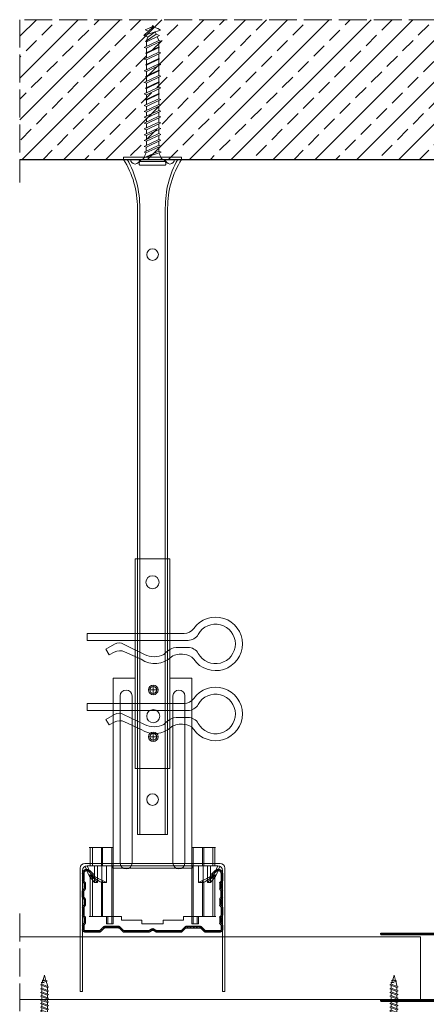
# Model space of a CAD drawing. Header units: millimetres. Extents: x -641 to 2681, y 417 to 2915.
# Tile 5 of 18: x 771 to 945, y 800 to 1223. Entities that reach past the tile are written whole.
import ezdxf

# ---------------------------------------------------------------- set-up
doc = ezdxf.new("R2010")
doc.units = ezdxf.units.MM
doc.linetypes.add('ACAD_ISO02W100', pattern=[15, 12, -3])
for name, color, linetype, lineweight in [('_RIGIPS AKCESORIA', 7, 'Continuous', 18), ('_RIGIPS PROFIL', 7, 'Continuous', 18), ('KRESKOWANIE', 7, 'Continuous', 9), ('PRZERYWANA', 7, 'ACAD_ISO02W100', 9)]:
    doc.layers.add(name, color=color, linetype=linetype, lineweight=lineweight)

# ---------------------------------------------------------------- blocks, each defined once
blk = doc.blocks.new('TN 25')
at = {"layer": '_RIGIPS AKCESORIA'}
for p, q in [((0, -0.84), (0, 7.16)), ((0, 7.16), (0.46, 7.16)), ((0.46, 4.78), (0, 4.78)), ((0.46, 7.16), (0.46, 4.78)), ((3.02, 4.46), (8.47, 4.46)), ((7.12, 4.46), (7.12, 3.18)), ((8.03, 2.01), (7.12, 4.46)), ((8.47, 4.46), (8.79, 5)), ((9.61, 1.51), (8.47, 4.46)), ((8.79, 5), (9.93, 2.01)), ((9, 4.46), (10.1, 4.46)), ((10.1, 4.46), (10.41, 5)), ((11.23, 1.51), (10.1, 4.46)), ((10.41, 5), (11.56, 2.01)), ((10.62, 4.46), (11.67, 4.46)), ((11.67, 4.46), (11.99, 5)), ((12.81, 1.51), (11.67, 4.46)), ((11.99, 5), (13.14, 2.01)), ((12.2, 4.46), (13.21, 4.46)), ((13.21, 4.46), (13.52, 5)), ((14.34, 1.51), (13.21, 4.46)), ((13.52, 5), (14.67, 2.01)), ((13.73, 4.46), (14.8, 4.46)), ((14.8, 4.46), (15.12, 5)), ((15.94, 1.51), (14.8, 4.46)), ((15.12, 5), (16.26, 2.01)), ((15.33, 4.46), (16.42, 4.46)), ((16.42, 4.46), (16.73, 5)), ((17.55, 1.51), (16.42, 4.46)), ((16.73, 5), (17.88, 2.01)), ((16.94, 4.46), (17.99, 4.46)), ((17.99, 4.46), (18.31, 5)), ((19.13, 1.51), (17.99, 4.46)), ((18.31, 5), (19.45, 2.01)), ((18.52, 4.46), (19.68, 4.46)), ((19.68, 4.46), (20, 5)), ((20.82, 1.51), (19.68, 4.46)), ((20, 5), (21.14, 2.01)), ((20.21, 4.46), (20.7, 4.46)), ((20.7, 4.46), (22.28, 3.98)), ((22.28, 3.98), (22.56, 4.37)), ((22.56, 4.37), (23.03, 2.71)), ((0, 3.5), (1.77, 3.5)), ((0, 2.83), (1.77, 2.83)), ((0.46, 1.64), (0, 1.64)), ((0.46, -0.84), (0.46, 1.64)), ((1.77, 3.5), (1.77, 4.2)), ((1.77, 2.83), (1.77, 2.18)), ((7.49, 2.01), (3.55, 2.01)), ((7.12, 3.18), (7.65, 1.53)), ((7.65, 1.53), (8.03, 2.01)), ((9.41, 2.01), (8.03, 2.01)), ((9.93, 2.01), (9.61, 1.51)), ((11.04, 2.01), (9.93, 2.01)), ((11.56, 2.01), (11.23, 1.51)), ((12.61, 2.01), (11.56, 2.01)), ((13.14, 2.01), (12.81, 1.51)), ((14.15, 2.01), (13.14, 2.01)), ((14.67, 2.01), (14.34, 1.51)), ((15.74, 2.01), (14.67, 2.01)), ((16.26, 2.01), (15.94, 1.51)), ((17.36, 2.01), (16.26, 2.01)), ((17.88, 2.01), (17.55, 1.51)), ((18.93, 2.01), (17.88, 2.01)), ((19.45, 2.01), (19.13, 1.51)), ((19.45, 2.01), (20.62, 2.01)), ((21.14, 2.01), (20.82, 1.51)), ((21.14, 2.01), (21.81, 2.12)), ((21.85, 1.83), (21.67, 3.28)), ((21.67, 3.28), (22.14, 2.4)), ((22.14, 2.4), (21.85, 1.83)), ((22.7, 2.36), (22.14, 2.4)), ((22.7, 2.36), (22.28, 3.98)), ((23.03, 2.71), (22.7, 2.36)), ((22.71, 3.85), (25, 3.24)), ((25, 3.24), (23.03, 2.71)), ((0, -0.84), (0.46, -0.84))]:
    blk.add_line(p, q, dxfattribs=at)
for centre, major_axis, ratio, start_param, end_param in [((3.09, 7.67), (0.17, 3.2), 0.826134, 1.773653, 3.180586), ((-0.04, 0.9), (0, 3.93), 0.848176, -0.720942, -0.151112), ((3.37, -1.57), (0.28, 3.57), 0.832181, 0.035984, 1.430787), ((-2.73, 15.91), (0, 14.76), 0.848176, 3.399396, 3.475072), ((0.59, 4.62), (0, 2.81), 0.848176, 3.475072, 3.862535), ((1.66, 3.18), (0, 0.895), 0.848176, -1.552777, -0.720942), ((1.66, 3.18), (0, 0.895), 0.848176, 3.862535, 4.730408)]:
    blk.add_ellipse(centre, major_axis=major_axis, ratio=ratio, start_param=start_param, end_param=end_param, dxfattribs=at)
blk = doc.blocks.new('CD 60 ULTRASTIL')
h = blk.add_hatch()
h.set_pattern_fill('ANSI31', color=256, scale=0.3, style=0)
h.paths.add_polyline_path([(542.88, 684.5, -0.302776), (543.49, 684.5), (544.54, 683.79, 0.148069), (544.85, 683.7), (555.42, 683.7, 0.198912), (555.81, 683.86), (557.38, 685.44, -0.198912), (557.77, 685.6), (563.59, 685.6, -0.198912), (563.98, 685.44), (565.55, 683.86, 0.198912), (565.94, 683.7), (572.18, 683.7, 0.414214), (573.18, 684.7), (573.18, 686.74, 0.198912), (573.02, 687.12), (572.74, 687.4, -0.198912), (572.58, 687.79), (572.58, 689.87, -0.198912), (572.74, 690.26), (573.02, 690.54, 0.198912), (573.18, 690.93), (573.18, 694.47, 0.198912), (573.02, 694.86), (572.74, 695.14, -0.198912), (572.58, 695.53), (572.58, 697.61, -0.198912), (572.74, 698), (573.02, 698.28, 0.198912), (573.18, 698.67), (573.18, 701.47, 0.198912), (573.02, 701.86), (572.74, 702.14, -0.198912), (572.58, 702.53), (572.58, 704.61, -0.198912), (572.74, 705), (573.02, 705.28, 0.198912), (573.18, 705.67), (573.18, 708.9, 0.666128), (570.12, 710.18), (568.55, 708.63), (568.93, 708.24), (570.5, 709.79, -0.666128), (572.63, 708.9), (572.63, 705.9, -0.198912), (572.47, 705.51), (572.19, 705.23, 0.198912), (572.03, 704.84), (572.03, 702.3, 0.198912), (572.19, 701.91), (572.47, 701.63, -0.198912), (572.63, 701.25), (572.63, 698.9, -0.198912), (572.47, 698.51), (572.19, 698.23, 0.198912), (572.03, 697.84), (572.03, 695.3, 0.198912), (572.19, 694.91), (572.47, 694.63, -0.198912), (572.63, 694.25), (572.63, 691.16, -0.198912), (572.47, 690.77), (572.19, 690.49, 0.198912), (572.03, 690.1), (572.03, 687.56, 0.198912), (572.19, 687.17), (572.47, 686.9, -0.198912), (572.63, 686.51), (572.63, 684.7, -0.414214), (572.18, 684.25), (566.17, 684.25, -0.198912), (565.78, 684.41), (564.2, 685.99, 0.198912), (563.82, 686.15), (557.55, 686.15, 0.198912), (557.16, 685.99), (555.58, 684.41, -0.198912), (555.19, 684.25), (545.01, 684.25, -0.148069), (544.71, 684.34), (543.49, 685.16, 0.302776), (542.88, 685.16), (541.65, 684.34, -0.148069), (541.35, 684.25), (531.17, 684.25, -0.198912), (530.78, 684.41), (529.2, 685.99, 0.198912), (528.82, 686.15), (522.55, 686.15, 0.198912), (522.16, 685.99), (520.58, 684.41, -0.198912), (520.19, 684.25), (514.18, 684.25, -0.414214), (513.73, 684.7), (513.73, 686.51, -0.198912), (513.89, 686.9), (514.17, 687.17, 0.198912), (514.33, 687.56), (514.33, 690.1, 0.198912), (514.17, 690.49), (513.89, 690.77, -0.198912), (513.73, 691.16), (513.73, 694.25, -0.198912), (513.89, 694.63), (514.17, 694.91, 0.198912), (514.33, 695.3), (514.33, 697.84, 0.198912), (514.17, 698.23), (513.89, 698.51, -0.198912), (513.73, 698.9), (513.73, 701.25, -0.198912), (513.89, 701.63), (514.17, 701.91, 0.198912), (514.33, 702.3), (514.33, 704.84, 0.198912), (514.17, 705.23), (513.89, 705.51, -0.198912), (513.73, 705.9), (513.73, 708.9, -0.666128), (515.86, 709.79), (517.43, 708.24), (517.81, 708.63), (516.25, 710.18, 0.666128), (513.18, 708.9), (513.18, 705.67, 0.198912), (513.34, 705.28), (513.62, 705, -0.198912), (513.78, 704.61), (513.78, 702.53, -0.198912), (513.62, 702.14), (513.34, 701.86, 0.198912), (513.18, 701.47), (513.18, 698.67, 0.198912), (513.34, 698.28), (513.62, 698, -0.198912), (513.78, 697.61), (513.78, 695.53, -0.198912), (513.62, 695.14), (513.34, 694.86, 0.198912), (513.18, 694.47), (513.18, 690.93, 0.198912), (513.34, 690.54), (513.62, 690.26, -0.198912), (513.78, 689.87), (513.78, 687.79, -0.198912), (513.62, 687.4), (513.34, 687.12, 0.198912), (513.18, 686.74), (513.18, 684.7, 0.414214), (514.18, 683.7), (520.42, 683.7, 0.198912), (520.81, 683.86), (522.38, 685.44, -0.198912), (522.77, 685.6), (528.59, 685.6, -0.198912), (528.98, 685.44), (530.55, 683.86, 0.198912), (530.94, 683.7), (541.51, 683.7, 0.148069), (541.82, 683.79)])
for p, q in [((513.18, 708.9), (513.18, 705.67)), ((513.73, 708.9), (513.73, 705.9)), ((515.86, 709.79), (517.43, 708.24)), ((516.25, 710.18), (517.81, 708.63)), ((517.43, 708.24), (517.81, 708.63)), ((570.12, 710.18), (568.55, 708.63)), ((568.93, 708.24), (568.55, 708.63)), ((570.5, 709.79), (568.93, 708.24)), ((572.63, 708.9), (572.63, 705.9)), ((573.18, 708.9), (573.18, 705.67)), ((513.34, 705.28), (513.62, 705)), ((513.34, 701.86), (513.62, 702.14)), ((513.78, 704.61), (513.78, 702.53)), ((513.89, 705.51), (514.17, 705.23)), ((514.33, 704.84), (514.33, 702.3)), ((572.03, 704.84), (572.03, 702.3)), ((572.47, 705.51), (572.19, 705.23)), ((572.58, 704.61), (572.58, 702.53)), ((573.02, 705.28), (572.74, 705)), ((573.02, 701.86), (572.74, 702.14)), ((513.18, 698.67), (513.18, 701.47)), ((513.34, 698.28), (513.62, 698)), ((513.73, 698.9), (513.73, 701.25)), ((513.89, 701.63), (514.17, 701.91)), ((513.89, 698.51), (514.17, 698.23)), ((572.47, 701.63), (572.19, 701.91)), ((572.47, 698.51), (572.19, 698.23)), ((572.63, 698.9), (572.63, 701.25)), ((573.02, 698.28), (572.74, 698)), ((573.18, 698.67), (573.18, 701.47)), ((513.18, 694.47), (513.18, 690.93)), ((513.34, 694.86), (513.62, 695.14)), ((513.73, 694.25), (513.73, 691.16)), ((513.78, 697.61), (513.78, 695.53)), ((513.89, 694.63), (514.17, 694.91)), ((514.33, 697.84), (514.33, 695.3)), ((572.03, 697.84), (572.03, 695.3)), ((572.47, 694.63), (572.19, 694.91)), ((572.58, 697.61), (572.58, 695.53)), ((572.63, 694.25), (572.63, 691.16)), ((573.02, 694.86), (572.74, 695.14)), ((573.18, 694.47), (573.18, 690.93)), ((513.34, 690.54), (513.62, 690.26)), ((513.78, 689.87), (513.78, 687.79)), ((513.89, 690.77), (514.17, 690.49)), ((514.33, 690.1), (514.33, 687.56)), ((572.03, 690.1), (572.03, 687.56)), ((572.47, 690.77), (572.19, 690.49)), ((572.58, 689.87), (572.58, 687.79)), ((573.02, 690.54), (572.74, 690.26)), ((513.18, 686.74), (513.18, 684.7)), ((513.34, 687.12), (513.62, 687.4)), ((513.73, 686.51), (513.73, 684.7)), ((513.89, 686.9), (514.17, 687.17)), ((520.58, 684.41), (522.16, 685.99)), ((520.81, 683.86), (522.38, 685.44)), ((522.55, 686.15), (528.82, 686.15)), ((528.59, 685.6), (522.77, 685.6)), ((530.55, 683.86), (528.98, 685.44)), ((530.78, 684.41), (529.2, 685.99)), ((555.58, 684.41), (557.16, 685.99)), ((555.81, 683.86), (557.38, 685.44)), ((557.55, 686.15), (563.82, 686.15)), ((557.77, 685.6), (563.59, 685.6)), ((565.55, 683.86), (563.98, 685.44)), ((565.78, 684.41), (564.2, 685.99)), ((572.47, 686.9), (572.19, 687.17)), ((572.63, 686.51), (572.63, 684.7)), ((573.02, 687.12), (572.74, 687.4)), ((573.18, 686.74), (573.18, 684.7)), ((514.18, 684.25), (520.19, 684.25)), ((514.18, 683.7), (520.42, 683.7)), ((530.94, 683.7), (541.51, 683.7)), ((531.17, 684.25), (541.35, 684.25)), ((541.65, 684.34), (542.88, 685.16)), ((541.82, 683.79), (542.88, 684.5)), ((544.71, 684.34), (543.49, 685.16)), ((544.54, 683.79), (543.49, 684.5)), ((544.85, 683.7), (555.42, 683.7)), ((545.01, 684.25), (555.19, 684.25)), ((565.94, 683.7), (572.18, 683.7)), ((566.17, 684.25), (572.18, 684.25))]:
    blk.add_line(p, q)
for centre, radius, start, end in [((514.98, 708.9), 1.8, 45.3251, 180), ((571.38, 708.9), 1.8, 360, 134.6749), ((514.98, 708.9), 1.25, 45.3251, 180), ((571.38, 708.9), 1.25, 360, 134.6749), ((513.73, 705.67), 0.55, 180, 225), ((513.23, 704.61), 0.55, 0, 45), ((513.23, 702.53), 0.55, 315, 0), ((514.28, 705.9), 0.55, 180, 225), ((513.78, 704.84), 0.55, 0, 45), ((513.78, 702.3), 0.55, 315, 0), ((572.58, 704.84), 0.55, 135, 180), ((572.58, 702.3), 0.55, 180, 225), ((572.08, 705.9), 0.55, 315, 0), ((573.13, 704.61), 0.55, 135, 180), ((573.13, 702.53), 0.55, 180, 225), ((572.63, 705.67), 0.55, 315, 0), ((513.73, 701.47), 0.55, 135, 180), ((513.73, 698.67), 0.55, 180, 225), ((513.23, 697.61), 0.55, 360, 45), ((514.28, 701.25), 0.55, 135, 180), ((514.28, 698.9), 0.55, 180, 225), ((513.78, 697.84), 0.55, 0, 45), ((572.58, 697.84), 0.55, 135, 180), ((572.08, 701.25), 0.55, 0, 45), ((572.08, 698.9), 0.55, 315, 0), ((573.13, 697.61), 0.55, 135, 180), ((572.63, 701.47), 0.55, 0, 45), ((572.63, 698.67), 0.55, 315, 0), ((513.73, 694.47), 0.55, 135, 180), ((513.23, 695.53), 0.55, 315, 0), ((514.28, 694.25), 0.55, 135, 180), ((513.78, 695.3), 0.55, 315, 0), ((572.58, 695.3), 0.55, 180, 225), ((572.08, 694.25), 0.55, 0, 45), ((573.13, 695.53), 0.55, 180, 225), ((572.63, 694.47), 0.55, 0, 45), ((513.73, 690.93), 0.55, 180, 225), ((513.23, 689.87), 0.55, 0, 45), ((514.28, 691.16), 0.55, 180, 225), ((513.78, 690.1), 0.55, 360, 45), ((572.58, 690.1), 0.55, 135, 180), ((572.08, 691.16), 0.55, 315, 0), ((573.13, 689.87), 0.55, 135, 180), ((572.63, 690.93), 0.55, 315, 0), ((513.73, 686.74), 0.55, 135, 180), ((513.23, 687.79), 0.55, 315, 0), ((514.28, 686.51), 0.55, 135, 180), ((513.78, 687.56), 0.55, 315, 360), ((522.55, 685.6), 0.55, 90, 135), ((522.77, 685.05), 0.55, 90, 135), ((528.59, 685.05), 0.55, 45, 90), ((528.82, 685.6), 0.55, 45, 90), ((543.18, 684.7), 0.55, 56.3099, 123.6901), ((557.55, 685.6), 0.55, 90, 135), ((557.77, 685.05), 0.55, 90, 135), ((563.59, 685.05), 0.55, 45, 90), ((563.82, 685.6), 0.55, 45, 90), ((572.58, 687.56), 0.55, 180, 225), ((572.08, 686.51), 0.55, 360, 45), ((573.13, 687.79), 0.55, 180, 225), ((572.63, 686.74), 0.55, 360, 45), ((514.18, 684.7), 1, 180, 270), ((514.18, 684.7), 0.45, 180, 270), ((520.19, 684.8), 0.55, 270, 315), ((520.42, 684.25), 0.55, 270, 315), ((530.94, 684.25), 0.55, 225, 270), ((531.17, 684.8), 0.55, 225, 270), ((541.35, 684.8), 0.55, 270, 303.6901), ((541.51, 684.25), 0.55, 270, 303.6901), ((543.18, 684.04), 0.55, 56.3099, 123.6901), ((544.85, 684.25), 0.55, 236.3099, 270), ((545.01, 684.8), 0.55, 236.3099, 270), ((555.19, 684.8), 0.55, 270, 315), ((555.42, 684.25), 0.55, 270, 315), ((565.94, 684.25), 0.55, 225, 270), ((566.17, 684.8), 0.55, 225, 270), ((572.18, 684.7), 1, 270, 0), ((572.18, 684.7), 1, 270, 360), ((572.18, 684.7), 0.45, 270, 360)]:
    blk.add_arc(centre, radius, start, end)
blk = doc.blocks.new('wieszak noniuszowy widok')
for p, q in [((367.75, 93.63), (382.75, 93.63)), ((367.75, 3.63), (367.75, 93.63)), ((368.75, 3.63), (368.75, 93.63)), ((381.75, 3.63), (381.75, 93.63)), ((382.75, 3.63), (382.75, 93.63)), ((367.75, 42.47), (358.34, 42.47)), ((358.34, -30.29), (358.34, 42.47)), ((392.15, 42.47), (382.75, 42.47)), ((392.15, 42.47), (392.15, -30.29)), ((392.15, 42.47), (392.15, -30.29)), ((374.93, 39.42), (374.93, 35.32)), ((361.34, -36.95), (361.34, 34.79)), ((361.34, 34.79), (361.34, -36.95)), ((366.47, 34.79), (366.47, -36.95)), ((366.47, -36.95), (366.47, 34.79)), ((372.87, 37.38), (376.99, 37.38)), ((384.02, -36.95), (384.02, 34.79)), ((384.02, 34.79), (384.02, -36.95)), ((389.14, 34.79), (389.14, -36.95)), ((389.14, 34.79), (389.14, -36.95)), ((372.87, 17.23), (376.99, 17.23)), ((374.93, 19.27), (374.93, 15.17)), ((367.75, 3.63), (382.75, 3.63)), ((348.22, -30.29), (358.37, -30.29)), ((348.44, -30.29), (348.44, -38.17)), ((349.43, -30.29), (349.43, -38.17)), ((353.28, -30.29), (353.28, -38.17)), ((353.8, -30.29), (353.8, -38.17)), ((357.85, -30.29), (357.85, -63.08)), ((358.37, -30.29), (358.37, -63.08)), ((392.13, -30.29), (392.13, -63.08)), ((392.15, -30.29), (392.15, -60.01)), ((392.15, -30.29), (392.15, -60.01)), ((402.37, -30.29), (392.16, -30.29)), ((392.64, -30.29), (392.64, -63.08)), ((396.7, -30.29), (396.7, -38.17)), ((397.21, -30.29), (397.21, -38.17)), ((401.07, -30.29), (401.07, -38.17)), ((402.06, -30.29), (402.06, -38.17)), ((348.11, -42.32), (348.14, -42.29)), ((348.13, -38.17), (355.47, -38.17)), ((348.14, -42.29), (348.17, -42.28)), ((348.17, -42.28), (348.23, -42.28)), ((349.22, -42.28), (348.19, -42.28)), ((348.23, -42.28), (348.31, -42.3)), ((349.15, -42.29), (349.13, -42.32)), ((349.18, -42.28), (349.15, -42.29)), ((349.22, -42.28), (349.18, -42.28)), ((349.28, -42.28), (349.22, -42.28)), ((349.34, -42.29), (349.28, -42.28)), ((349.43, -42.32), (349.34, -42.29)), ((350.32, -38.17), (350.32, -45.34)), ((351.68, -45.34), (351.68, -38.17)), ((353.44, -45.34), (353.44, -38.17)), ((355.47, -38.17), (355.47, -45.34)), ((395.03, -45.34), (395.03, -38.17)), ((395.03, -38.17), (402.39, -38.17)), ((397.05, -38.17), (397.05, -45.34)), ((398.82, -38.17), (398.82, -45.34)), ((400.18, -45.34), (400.18, -38.17)), ((401.15, -42.29), (401.07, -42.32)), ((401.22, -42.28), (401.15, -42.29)), ((401.27, -42.28), (401.22, -42.28)), ((401.32, -42.28), (401.27, -42.28)), ((401.27, -42.28), (402.31, -42.28)), ((401.35, -42.29), (401.32, -42.28)), ((401.36, -42.32), (401.35, -42.29)), ((402.18, -42.3), (402.26, -42.28)), ((402.26, -42.28), (402.33, -42.28)), ((402.33, -42.28), (402.36, -42.29)), ((402.36, -42.29), (402.39, -42.32)), ((348.11, -42.37), (348.11, -42.32)), ((348.12, -42.43), (348.11, -42.37)), ((348.15, -42.51), (348.12, -42.43)), ((348.19, -42.61), (348.15, -42.51)), ((348.26, -42.72), (348.19, -42.61)), ((348.34, -42.84), (348.26, -42.72)), ((348.31, -42.3), (348.41, -42.34)), ((348.45, -43), (348.34, -42.84)), ((348.41, -42.34), (348.53, -42.39)), ((348.44, -42.99), (348.44, -60.01)), ((348.58, -43.18), (348.45, -43)), ((349.57, -43.07), (348.5, -43.07)), ((348.53, -42.39), (348.66, -42.46)), ((348.72, -43.37), (348.58, -43.18)), ((348.66, -42.46), (348.81, -42.54)), ((348.89, -43.59), (348.72, -43.37)), ((348.81, -42.54), (348.96, -42.63)), ((349.08, -43.83), (348.89, -43.59)), ((348.96, -42.63), (349.14, -42.73)), ((349.28, -44.08), (349.08, -43.83)), ((349.13, -42.32), (349.13, -42.36)), ((349.13, -42.36), (349.14, -42.41)), ((349.14, -42.41), (349.16, -42.47)), ((349.14, -42.73), (349.38, -42.88)), ((349.16, -42.47), (349.19, -42.54)), ((349.19, -42.54), (349.24, -42.62)), ((349.24, -42.62), (349.3, -42.71)), ((349.49, -44.34), (349.28, -44.08)), ((349.3, -42.71), (349.44, -42.91)), ((349.38, -42.88), (349.66, -43.05)), ((349.52, -42.35), (349.43, -42.32)), ((349.43, -42.9), (349.43, -60.01)), ((349.44, -42.91), (349.55, -43.05)), ((349.72, -44.62), (349.49, -44.34)), ((349.62, -42.4), (349.52, -42.35)), ((349.55, -43.05), (349.68, -43.2)), ((349.74, -42.46), (349.62, -42.4)), ((349.66, -43.05), (349.96, -43.25)), ((350.92, -43.07), (349.68, -43.07)), ((349.68, -43.2), (349.82, -43.37)), ((350.01, -44.98), (349.72, -44.62)), ((349.88, -42.52), (349.74, -42.46)), ((349.82, -43.37), (349.98, -43.56)), ((350.03, -42.6), (349.88, -42.52)), ((349.96, -43.25), (350.28, -43.46)), ((349.98, -43.56), (350.15, -43.76)), ((350.32, -45.34), (350.01, -44.98)), ((350.2, -42.69), (350.03, -42.6)), ((350.15, -43.76), (350.34, -43.96)), ((350.38, -42.79), (350.2, -42.69)), ((350.28, -43.46), (350.63, -43.68)), ((351.68, -45.34), (350.32, -45.34)), ((350.34, -43.96), (350.54, -44.17)), ((350.58, -42.89), (350.38, -42.79)), ((350.54, -44.17), (350.75, -44.4)), ((350.78, -43), (350.58, -42.89)), ((350.63, -43.68), (350.99, -43.91)), ((350.75, -44.4), (350.97, -44.63)), ((351, -43.12), (350.78, -43)), ((350.97, -44.63), (351.19, -44.86)), ((350.99, -43.91), (351.36, -44.14)), ((351.23, -43.25), (351, -43.12)), ((351.19, -44.86), (351.43, -45.11)), ((351.48, -43.37), (351.23, -43.25)), ((351.36, -44.14), (351.74, -44.37)), ((351.43, -45.11), (351.68, -45.34)), ((351.99, -43.64), (351.48, -43.37)), ((351.74, -44.37), (352.07, -44.57)), ((352.52, -43.92), (351.99, -43.64)), ((352.07, -44.57), (352.41, -44.78)), ((352.41, -44.78), (352.77, -44.98)), ((353.08, -44.19), (352.52, -43.92)), ((352.77, -44.98), (353.14, -45.18)), ((353.43, -44.35), (353.08, -44.19)), ((353.14, -45.18), (353.28, -45.26)), ((353.28, -45.26), (353.36, -45.3)), ((353.28, -45.26), (353.28, -60.01)), ((353.36, -45.3), (353.44, -45.34)), ((353.8, -44.52), (353.43, -44.35)), ((355.47, -45.34), (353.44, -45.34)), ((354.66, -44.92), (353.8, -44.52)), ((353.8, -44.52), (353.8, -60.01)), ((355.47, -45.34), (354.66, -44.92)), ((395.84, -44.92), (395.03, -45.34)), ((395.03, -45.34), (397.05, -45.34)), ((396.7, -44.52), (395.84, -44.92)), ((397.07, -44.35), (396.7, -44.52)), ((396.7, -44.52), (396.7, -60.01)), ((397.05, -45.34), (397.13, -45.3)), ((397.42, -44.19), (397.07, -44.35)), ((397.13, -45.3), (397.21, -45.26)), ((397.21, -45.26), (397.36, -45.18)), ((397.21, -45.26), (397.21, -60.01)), ((397.36, -45.18), (397.73, -44.98)), ((397.98, -43.92), (397.42, -44.19)), ((397.73, -44.98), (398.09, -44.78)), ((398.51, -43.64), (397.98, -43.92)), ((398.09, -44.78), (398.43, -44.57)), ((398.43, -44.57), (398.76, -44.37)), ((399.02, -43.37), (398.51, -43.64)), ((398.76, -44.37), (399.13, -44.14)), ((398.82, -45.34), (399.07, -45.11)), ((398.82, -45.34), (400.18, -45.34)), ((399.26, -43.25), (399.02, -43.37)), ((399.07, -45.11), (399.3, -44.86)), ((399.13, -44.14), (399.51, -43.91)), ((399.49, -43.12), (399.26, -43.25)), ((399.3, -44.86), (399.53, -44.63)), ((399.71, -43), (399.49, -43.12)), ((399.51, -43.91), (399.87, -43.68)), ((399.53, -44.63), (399.74, -44.4)), ((399.58, -43.07), (400.82, -43.07)), ((399.92, -42.89), (399.71, -43)), ((399.74, -44.4), (399.96, -44.17)), ((399.87, -43.68), (400.21, -43.46)), ((400.12, -42.79), (399.92, -42.89)), ((399.96, -44.17), (400.16, -43.96)), ((400.3, -42.69), (400.12, -42.79)), ((400.16, -43.96), (400.35, -43.76)), ((400.49, -44.98), (400.18, -45.34)), ((400.21, -43.46), (400.54, -43.25)), ((400.46, -42.6), (400.3, -42.69)), ((400.35, -43.76), (400.52, -43.56)), ((400.62, -42.52), (400.46, -42.6)), ((400.78, -44.62), (400.49, -44.98)), ((400.52, -43.56), (400.68, -43.37)), ((400.54, -43.25), (400.84, -43.05)), ((400.76, -42.46), (400.62, -42.52)), ((400.68, -43.37), (400.82, -43.2)), ((400.88, -42.4), (400.76, -42.46)), ((401.01, -44.34), (400.78, -44.62)), ((400.82, -43.2), (400.95, -43.05)), ((400.84, -43.05), (401.12, -42.88)), ((400.98, -42.35), (400.88, -42.4)), ((400.93, -43.07), (402, -43.07)), ((400.95, -43.05), (401.06, -42.91)), ((401.07, -42.32), (400.98, -42.35)), ((401.22, -44.08), (401.01, -44.34)), ((401.06, -42.91), (401.2, -42.71)), ((401.07, -42.9), (401.07, -60.01)), ((401.12, -42.88), (401.36, -42.73)), ((401.2, -42.71), (401.26, -42.62)), ((401.42, -43.83), (401.22, -44.08)), ((401.26, -42.62), (401.3, -42.54)), ((401.3, -42.54), (401.34, -42.47)), ((401.34, -42.47), (401.36, -42.41)), ((401.37, -42.36), (401.36, -42.32)), ((401.36, -42.41), (401.37, -42.36)), ((401.36, -42.73), (401.54, -42.63)), ((401.61, -43.59), (401.42, -43.83)), ((401.54, -42.63), (401.69, -42.54)), ((401.77, -43.37), (401.61, -43.59)), ((401.69, -42.54), (401.84, -42.46)), ((401.92, -43.18), (401.77, -43.37)), ((401.84, -42.46), (401.97, -42.39)), ((402.05, -43), (401.92, -43.18)), ((401.97, -42.39), (402.09, -42.34)), ((402.16, -42.84), (402.05, -43)), ((402.06, -42.99), (402.06, -60.01)), ((402.09, -42.34), (402.18, -42.3)), ((402.24, -42.72), (402.16, -42.84)), ((402.3, -42.61), (402.24, -42.72)), ((402.35, -42.51), (402.3, -42.61)), ((402.38, -42.43), (402.35, -42.51)), ((402.39, -42.37), (402.38, -42.43)), ((402.39, -42.32), (402.39, -42.37)), ((348.11, -60.01), (361.93, -60.01)), ((355.57, -63.08), (355.57, -60.01)), ((357.85, -63.08), (355.57, -63.08)), ((356.08, -63.08), (355.57, -63.08)), ((356.08, -60.01), (356.08, -63.08)), ((356.08, -63.08), (358.37, -63.08)), ((358.37, -63.08), (357.85, -63.08)), ((361.93, -60.01), (361.93, -61.55)), ((361.93, -60.01), (361.93, -61.55)), ((370.64, -61.55), (361.93, -61.55)), ((370.64, -61.55), (370.64, -63.08)), ((370.64, -61.55), (370.64, -63.08)), ((379.86, -63.08), (370.64, -63.08)), ((370.64, -63.08), (379.86, -63.08)), ((388.57, -61.55), (379.86, -61.55)), ((379.86, -61.55), (379.86, -63.08)), ((379.86, -61.55), (379.86, -63.08)), ((388.57, -60.01), (388.57, -61.55)), ((402.39, -60.01), (388.57, -60.01)), ((388.57, -60.01), (388.57, -61.55)), ((392.13, -63.08), (394.42, -63.08)), ((392.64, -63.08), (392.13, -63.08)), ((394.93, -63.08), (392.64, -63.08)), ((394.42, -63.08), (394.42, -60.01)), ((394.93, -63.08), (394.42, -63.08)), ((394.93, -60.01), (394.93, -63.08))]:
    blk.add_line(p, q)
for centre, radius in [((375.25, 83.63), 2.81), ((374.93, 37.38), 2.06), ((374.93, 37.38), 1.46), ((374.93, 26.11), 2.81), ((374.93, 17.23), 2.06), ((374.93, 17.23), 1.46)]:
    blk.add_circle(centre, radius)
for centre, start, end in [((363.91, 34.79), 0, 180), ((386.58, 34.79), 0, 180), ((363.91, -36.95), 180, 0), ((386.58, -36.95), 180, 0)]:
    blk.add_arc(centre, 2.56, start, end)
blk = doc.blocks.new('klamra')
at = {"layer": '_RIGIPS AKCESORIA'}
for p, q in [((6828.19, 2764.92), (6828.19, 2806.53)), ((6831.19, 2764.92), (6831.19, 2808.19)), ((6834.19, 2802.92), (6834.19, 2808.19)), ((6832.87, 2780.55), (6837.19, 2789.57)), ((6839.31, 2788.09), (6836.06, 2780.95)), ((6832.86, 2776.63), (6835, 2772.92)), ((6836.19, 2776.54), (6837.38, 2774.29)), ((6835, 2772.92), (6837.38, 2774.29)), ((6831.19, 2764.92), (6828.19, 2764.92))]:
    blk.add_line(p, q, dxfattribs=at)
for centre, radius, start, end in [((6832.69, 2820.02), 11.5, 305.1527, 234.8473), ((6832.69, 2820.02), 8.5, 298.7822, 241.2178), ((6823.19, 2806.53), 5, 0, 54.8473), ((6826.19, 2808.19), 5, 0, 61.2178), ((6839.19, 2808.19), 5, 118.7822, 180), ((6842.19, 2806.53), 5, 125.1527, 180), ((6845.23, 2805.18), 8.16, 170.4436, 210.2847), ((6843.93, 2805.32), 10.09, 195.2653, 228.1308), ((6831.19, 2793.92), 10, 324.3132, 45.573), ((6829.23, 2793.69), 8.97, 332.6387, 27.3613), ((6835.87, 2778.58), 3.59, 146.8414, 212.9715), ((6840.61, 2778.88), 5, 155.5109, 207.8622)]:
    blk.add_arc(centre, radius, start, end, dxfattribs=at)
blk = doc.blocks.new('Lacznik krzyzowy (widok1)')
at = {"layer": '_RIGIPS AKCESORIA', "extrusion": (0, 0, -1)}
for p, q in [((0, 36.5), (0, 89.5)), ((2, 91.5), (60, 91.5)), ((2.08, 90.11), (3, 90.5)), ((3.61, 86.42), (2.08, 90.11)), ((3, 90.5), (4.53, 86.8)), ((14, 89.5, 30), (14, 90.5, 30)), ((48, 89.5, 30), (14, 89.5, 30)), ((48, 90.5, 30), (48, 89.5, 30)), ((57.47, 86.8), (59, 90.5)), ((59.92, 90.11), (58.39, 86.42)), ((59, 90.5), (59.92, 90.11)), ((62, 89.5), (62, 36.5)), ((1, 88.5), (1, 36.5)), ((4.53, 86.8), (3.61, 86.42)), ((58.39, 86.42), (57.47, 86.8)), ((61, 36.5), (61, 88.5)), ((1, 36.5), (0, 36.5)), ((62, 36.5), (61, 36.5))]:
    blk.add_line(p, q, dxfattribs=at)
at = {"layer": '_RIGIPS AKCESORIA'}
blk.add_line((59, 90.5), (3, 90.5), dxfattribs=at)
at = {"layer": '_RIGIPS AKCESORIA', "extrusion": (0, 0, -1)}
for centre, start, end in [((-2, 89.5), 0, 90), ((-3, 88.5), 0, 90), ((-3, 88.5), 0, 90), ((-59, 88.5), 90, 180), ((-59, 88.5), 90, 180), ((-60, 89.5), 90, 180)]:
    blk.add_arc(centre, 2, start, end, dxfattribs=at)
blk = doc.blocks.new('noniusz gorny widok')
for p, q in [((418.67, 301.96), (418.67, 302.96)), ((418.67, 302.96), (443.67, 302.96)), ((418.67, 301.96), (443.67, 301.96)), ((421.67, 301.96), (425.67, 301.96)), ((443.67, 301.96), (443.67, 302.96)), ((424.67, 11.96), (424.67, 281.05)), ((425.67, 11.96), (425.67, 281.05)), ((436.67, 11.96), (436.67, 281.05)), ((437.67, 11.96), (437.67, 281.05)), ((424.67, 11.96), (437.67, 11.96))]:
    blk.add_line(p, q)
for centre in [(431.17, 261.05), (431.17, 26.96)]:
    blk.add_circle(centre, 2.5)
for centre, radius, start, end in [((386.97, 281.54), 37.7, 359.2509, 32.7784), ((383.61, 281.48), 42.06, 359.4173, 29.1348), ((423.67, 301.96), 2, 180, 0), ((478.72, 281.48), 42.06, 150.8652, 180.5827), ((438.67, 301.96), 2, 180, 0), ((475.36, 281.54), 37.7, 147.2216, 180.7491)]:
    blk.add_arc(centre, radius, start, end)
blk = doc.blocks.new('kolek beton 65')
at = {"layer": '_RIGIPS AKCESORIA'}
for p, q in [((-125.3, -933.58), (-125.96, -934.72)), ((-122.91, -940.73), (-125.3, -933.58)), ((-122.93, -933.94), (-123.47, -935.41)), ((-120.25, -939.63), (-122.93, -933.94)), ((-120.86, -934.33), (-122.44, -934.98)), ((-120.81, -934.33), (-120.86, -934.33)), ((-120.48, -933.42), (-120.81, -934.33)), ((-117.85, -940.54), (-120.81, -934.33)), ((-117.51, -939.63), (-120.48, -933.42)), ((-118.08, -934.33), (-120.05, -934.33)), ((-117.93, -933.94), (-118.08, -934.33)), ((-118.08, -934.33), (-115.39, -940.02)), ((-115.25, -939.63), (-117.93, -933.94)), ((-115.81, -934.33), (-117.73, -934.33)), ((-115.48, -933.42), (-115.81, -934.33)), ((-112.85, -940.54), (-115.81, -934.33)), ((-112.51, -939.63), (-115.48, -933.42)), ((-113.08, -934.33), (-115.05, -934.33)), ((-112.93, -933.94), (-113.08, -934.33)), ((-113.08, -934.33), (-110.39, -940.02)), ((-110.25, -939.63), (-112.93, -933.94)), ((-110.81, -934.33), (-112.73, -934.33)), ((-110.48, -933.42), (-110.81, -934.33)), ((-110.48, -933.42), (-110.81, -934.33)), ((-108.28, -939.63), (-110.81, -934.33)), ((-107.85, -940.54), (-110.81, -934.33)), ((-107.51, -939.63), (-110.48, -933.42)), ((-108.08, -934.33), (-110.05, -934.33)), ((-107.51, -939.63), (-110.05, -934.33)), ((-107.93, -933.94), (-108.08, -934.33)), ((-108.08, -934.33), (-105.39, -940.02)), ((-105.25, -939.63), (-107.93, -933.94)), ((-105.81, -934.33), (-107.73, -934.33)), ((-105.48, -933.42), (-105.81, -934.33)), ((-102.85, -940.54), (-105.81, -934.33)), ((-102.51, -939.63), (-105.48, -933.42)), ((-103.08, -934.33), (-105.05, -934.33)), ((-102.93, -933.94), (-103.08, -934.33)), ((-103.08, -934.33), (-100.39, -940.02)), ((-100.25, -939.63), (-102.93, -933.94)), ((-100.81, -934.33), (-102.73, -934.33)), ((-100.48, -933.42), (-100.81, -934.33)), ((-97.85, -940.54), (-100.81, -934.33)), ((-97.51, -939.63), (-100.48, -933.42)), ((-98.08, -934.33), (-100.05, -934.33)), ((-97.93, -933.94), (-98.08, -934.33)), ((-98.08, -934.33), (-95.39, -940.02)), ((-95.25, -939.63), (-97.93, -933.94)), ((-95.81, -934.33), (-97.73, -934.33)), ((-95.48, -933.42), (-95.81, -934.33)), ((-92.85, -940.54), (-95.81, -934.33)), ((-92.51, -939.63), (-95.48, -933.42)), ((-93.31, -934.33), (-95.05, -934.33)), ((-92.98, -933.42), (-93.31, -934.33)), ((-90.35, -940.54), (-93.31, -934.33)), ((-90.01, -939.63), (-92.98, -933.42)), ((-90.81, -934.33), (-92.55, -934.33)), ((-90.48, -933.42), (-90.81, -934.33)), ((-87.85, -940.54), (-90.81, -934.33)), ((-87.51, -939.63), (-90.48, -933.42)), ((-88.31, -934.33), (-90.05, -934.33)), ((-87.98, -933.42), (-88.31, -934.33)), ((-85.35, -940.54), (-88.31, -934.33)), ((-85.01, -939.63), (-87.98, -933.42)), ((-85.81, -934.33), (-87.55, -934.33)), ((-85.48, -933.42), (-85.81, -934.33)), ((-82.85, -940.54), (-85.81, -934.33)), ((-82.51, -939.63), (-85.48, -933.42)), ((-83.31, -934.33), (-85.05, -934.33)), ((-82.98, -933.42), (-83.31, -934.33)), ((-80.35, -940.54), (-83.31, -934.33)), ((-80.01, -939.63), (-82.98, -933.42)), ((-80.81, -934.33), (-82.55, -934.33)), ((-80.48, -933.42), (-80.81, -934.33)), ((-77.85, -940.54), (-80.81, -934.33)), ((-77.51, -939.63), (-80.48, -933.42)), ((-80.05, -934.33), (-78.31, -934.33)), ((-77.98, -933.42), (-78.31, -934.33)), ((-75.35, -940.54), (-78.31, -934.33)), ((-75.01, -939.63), (-77.98, -933.42)), ((-75.81, -934.33), (-77.55, -934.33)), ((-75.47, -933.37), (-75.81, -934.33)), ((-72.85, -940.54), (-75.81, -934.33)), ((-75.47, -933.37), (-72.61, -939.89)), ((-72.91, -933.23), (-73.27, -934.2)), ((-73.27, -934.2), (-70.43, -940.67)), ((-70.43, -940.67), (-72.91, -933.23)), ((-68.91, -931.37), (-69.76, -932.23)), ((-69.76, -932.23), (-69.76, -941.73)), ((-67.81, -931.28), (-68.91, -931.37)), ((-68.91, -942.59), (-68.91, -931.37)), ((-67.26, -942.18), (-67.26, -931.78)), ((-126.91, -936.37), (-127.26, -936.98)), ((-126.9, -936.83), (-127.26, -936.98)), ((-126.72, -937.2), (-127.26, -936.98)), ((-127.02, -936.57), (-125.7, -939.37)), ((-125.41, -940.08), (-126.91, -936.37)), ((-126.69, -936.74), (-126.75, -936.77)), ((-125.96, -934.72), (-126.69, -936.74)), ((-126.69, -936.74), (-122.91, -940.73)), ((-124.89, -938.64), (-125.41, -940.08)), ((-123.47, -935.41), (-124.54, -935.85)), ((-122.3, -939.04), (-124.54, -935.85)), ((-123.47, -935.41), (-120.37, -939.96)), ((-122.3, -939.04), (-122.91, -940.73)), ((-120.86, -939.63), (-122.3, -939.04)), ((-120.6, -939.63), (-120.86, -939.63)), ((-120.25, -939.63), (-120.37, -939.96)), ((-118.28, -939.63), (-120.25, -939.63)), ((-117.51, -939.63), (-117.85, -940.54)), ((-115.58, -939.63), (-117.51, -939.63)), ((-115.25, -939.63), (-115.39, -940.02)), ((-113.28, -939.63), (-115.25, -939.63)), ((-112.51, -939.63), (-112.85, -940.54)), ((-110.6, -939.63), (-112.51, -939.63)), ((-110.25, -939.63), (-110.39, -940.02)), ((-108.28, -939.63), (-110.25, -939.63)), ((-107.51, -939.63), (-107.85, -940.54)), ((-107.51, -939.63), (-107.85, -940.54)), ((-105.6, -939.63), (-107.51, -939.63)), ((-105.25, -939.63), (-105.39, -940.02)), ((-103.28, -939.63), (-105.25, -939.63)), ((-102.51, -939.63), (-102.91, -940.73)), ((-100.6, -939.63), (-102.51, -939.63)), ((-100.25, -939.63), (-100.41, -940.08)), ((-98.28, -939.63), (-100.25, -939.63)), ((-97.51, -939.63), (-97.85, -940.54)), ((-95.6, -939.63), (-97.51, -939.63)), ((-95.25, -939.63), (-95.39, -940.02)), ((-93.28, -939.63), (-95.25, -939.63)), ((-92.51, -939.63), (-92.85, -940.54)), ((-90.78, -939.63), (-92.51, -939.63)), ((-90.01, -939.63), (-90.35, -940.54)), ((-88.28, -939.63), (-90.01, -939.63)), ((-87.51, -939.63), (-87.85, -940.54)), ((-85.78, -939.63), (-87.51, -939.63)), ((-85.01, -939.63), (-85.35, -940.54)), ((-83.28, -939.63), (-85.01, -939.63)), ((-82.51, -939.63), (-82.85, -940.54)), ((-80.78, -939.63), (-82.51, -939.63)), ((-80.01, -939.63), (-80.35, -940.54)), ((-78.28, -939.63), (-80.01, -939.63)), ((-77.51, -939.63), (-77.85, -940.54)), ((-77.51, -939.63), (-75.78, -939.63)), ((-75.01, -939.63), (-75.35, -940.54)), ((-72.61, -939.89), (-72.85, -940.54)), ((-68.91, -942.59), (-69.76, -941.73)), ((-67.81, -942.68), (-68.91, -942.59))]:
    blk.add_line(p, q, dxfattribs=at)
for centre, radius, start, end in [((-74.88, -924.33), 10, 269.0428, 279.2887), ((-74.88, -924.33), 10, 282.9916, 297.2521), ((-70.76, -932.33), 1, 297.387, 0.1192), ((-67.76, -931.78), 0.5, 0, 95), ((-74.88, -949.63), 10, 80.5289, 90.7633), ((-74.88, -949.63), 10, 62.7479, 76.8682), ((-70.76, -941.63), 1, 359.8807, 62.6128), ((-67.76, -942.18), 0.5, 265, 360)]:
    blk.add_arc(centre, radius, start, end, dxfattribs=at)
blk = doc.blocks.new('UD 30 ULTRASTIL')
h = blk.add_hatch()
h.set_pattern_fill('ANSI31', color=256, scale=0.3, style=0)
h.paths.add_polyline_path([(684.71, 712.9), (658.51, 712.9, 0.414214), (657.71, 712.1), (657.71, 710.25, 0.236068), (658.03, 709.61), (659.39, 708.59, -0.236068), (659.71, 707.95), (659.71, 688.65, -0.236068), (659.39, 688.01), (658.03, 686.99, 0.236068), (657.71, 686.35), (657.71, 684.5, 0.414214), (658.51, 683.7), (684.71, 683.7), (684.71, 684.25), (658.51, 684.25, -0.414214), (658.26, 684.5), (658.26, 686.35, -0.236068), (658.36, 686.55), (659.72, 687.57, 0.236068), (660.26, 688.65), (660.26, 707.95, 0.236068), (659.72, 709.03), (658.36, 710.05, -0.236068), (658.26, 710.25), (658.26, 712.1, -0.414214), (658.51, 712.35), (684.71, 712.35)])
for p, q in [((657.71, 712.1), (657.71, 710.25)), ((658.26, 712.1), (658.26, 710.25)), ((684.71, 712.9), (658.51, 712.9)), ((684.71, 712.35), (658.51, 712.35)), ((684.71, 712.35), (684.71, 712.9)), ((659.39, 708.59), (658.03, 709.61)), ((659.72, 709.03), (658.36, 710.05)), ((659.71, 707.95), (659.71, 688.65)), ((660.26, 707.95), (660.26, 688.65)), ((657.71, 686.35), (657.71, 684.5)), ((659.39, 688.01), (658.03, 686.99)), ((658.26, 686.35), (658.26, 684.5)), ((659.72, 687.57), (658.36, 686.55)), ((684.71, 684.25), (658.51, 684.25)), ((684.71, 683.7), (658.51, 683.7)), ((684.71, 683.7), (684.71, 684.25))]:
    blk.add_line(p, q)
for centre, radius, start, end in [((658.51, 712.1), 0.8, 90, 180), ((658.51, 712.1), 0.25, 90, 180), ((658.51, 710.25), 0.8, 180, 233.1301), ((658.51, 710.25), 0.25, 180, 233.1301), ((658.91, 707.95), 0.8, 0, 53.1301), ((658.91, 707.95), 1.35, 0, 53.1301), ((658.51, 686.35), 0.8, 126.8699, 180), ((658.51, 686.35), 0.25, 126.8699, 180), ((658.91, 688.65), 0.8, 306.8699, 0), ((658.91, 688.65), 1.35, 306.8699, 0), ((658.51, 684.5), 0.8, 180, 270), ((658.51, 684.5), 0.25, 180, 270)]:
    blk.add_arc(centre, radius, start, end)

msp = doc.modelspace()

# ---------------------------------------------------------------- hatches: boundary and pattern name
at = {"layer": 'KRESKOWANIE'}
h = msp.add_hatch(dxfattribs=at)
h.set_pattern_fill('ANSI33', color=256, scale=2, angle=180, style=0)
h.set_pattern_definition([(225, (-521.726, -346.739), (8.980256, -8.980256), []), (225, (-530.706, -346.739), (8.980256, -8.980256), [6.35, -3.175])])
h.paths.add_polyline_path([(770.98, 1222.52), (770.98, 1162.52), (1219.98, 1162.52), (1219.98, 1222.52)])

# ---------------------------------------------------------------- linework, layer by layer
msp.add_line((770.98, 1162.52), (1219.98, 1162.52))
at = {"layer": '_RIGIPS PROFIL'}
for p, q in [((770.98, 828.57), (942.98, 828.57)), ((942.98, 828.57), (942.98, 801.57)), ((770.98, 801.57), (1219.98, 801.57))]:
    msp.add_line(p, q, dxfattribs=at)
at = {"layer": 'PRZERYWANA'}
for p, q in [((770.98, 1222.52), (770.98, 1152.52)), ((1219.98, 1222.52), (770.98, 1222.52)), ((770.98, 838.57), (770.98, 777.07))]:
    msp.add_line(p, q, dxfattribs=at)

# ---------------------------------------------------------------- block references
at = {"color": 253, "rotation": 270}
for p in [(-1964.97, 7787.08), (-1964.97, 7756.98)]:
    msp.add_blockref('klamra', p, dxfattribs=at)
msp.add_blockref('Lacznik krzyzowy (widok1)', (796.98, 768.61))
at = {"xscale": -1}
for name, p in [('CD 60 ULTRASTIL', (1371.16, 146.87)), ('UD 30 ULTRASTIL', (1610.69, 117.22))]:
    msp.add_blockref(name, p, dxfattribs=at)
at = {"layer": '_RIGIPS AKCESORIA', "rotation": 270}
msp.add_blockref('kolek beton 65', (1764.96, 1092.76), dxfattribs=at)
at = {"layer": '_RIGIPS AKCESORIA', "xscale": -1}
for name, p in [('noniusz gorny widok', (1259.15, 860.56)), ('wieszak noniuszowy widok', (1203.23, 897.23))]:
    msp.add_blockref(name, p, dxfattribs=at)
at = {"layer": '_RIGIPS AKCESORIA', "xscale": -1, "rotation": 270}
for p in [(778.4, 787.07), (928.4, 787.07)]:
    msp.add_blockref('TN 25', p, dxfattribs=at)

doc.saveas('drawing.dxf')
